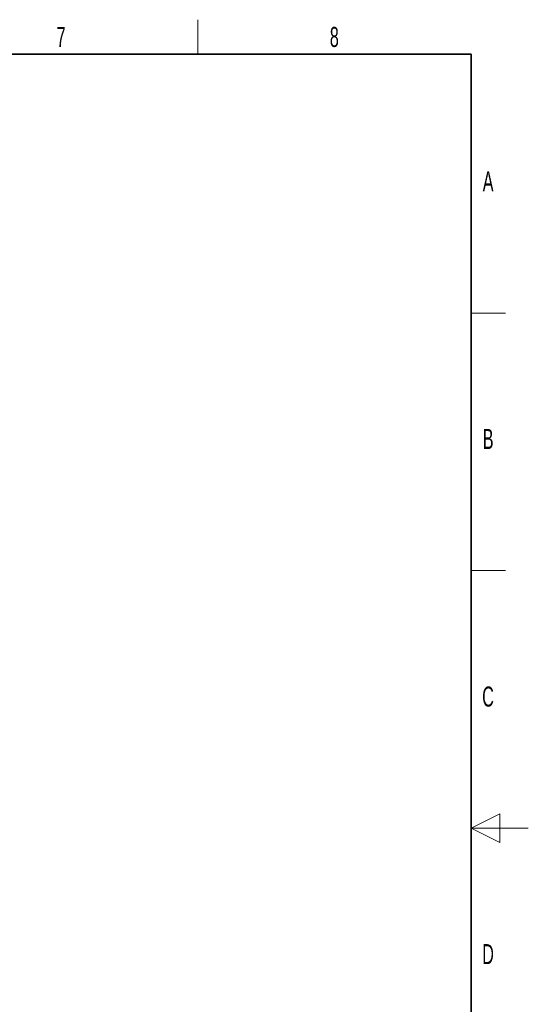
# Paper-space layout 'Blatt4' of a CAD drawing. Header units: millimetres. Extents: x 5 to 418, y 2 to 292.
# Tile 88 of 88: x 329 to 418, y 116 to 288. Entities that reach past the tile are written whole.
import ezdxf

# ---------------------------------------------------------------- set-up
doc = ezdxf.new("R2010")
doc.units = ezdxf.units.MM
doc.layers.add('SLD-0', color=7, linetype='Continuous')
doc.styles.add('SLDTEXTSTYLE0', font='TXT', dxfattribs={"width": 0.605})

psp = doc.layouts.new('Blatt4')

# ---------------------------------------------------------------- linework, layer by layer
at = {"layer": 'SLD-0', "lineweight": 18}
for p, q in [((360.25, 282.5), (360.25, 288.5)), ((408, 237.25), (414, 237.25)), ((408, 192.25), (414, 192.25))]:
    psp.add_line(p, q, dxfattribs=at)
at = {"layer": 'SLD-0', "lineweight": 35}
for p, q in [((408, 282.5), (26, 282.5)), ((408, 12), (408, 282.5))]:
    psp.add_line(p, q, dxfattribs=at)
at = {"layer": 'SLD-0', "color": 7, "linetype": 'Continuous', "lineweight": 18}
for p, q in [((413, 149.75), (408, 147.25)), ((413, 144.75), (413, 149.75)), ((418, 147.25), (408, 147.25)), ((408, 147.25), (413, 144.75))]:
    psp.add_line(p, q, dxfattribs=at)

# ---------------------------------------------------------------- texts
at = {"layer": 'SLD-0', "char_height": 3.5, "attachment_point": 2, "style": 'SLDTEXTSTYLE0'}
for s, insert in [('8', (384.1, 287.24)), ('7', (336.35, 287.24)), ('A', (410.98, 262)), ('B', (410.98, 217)), ('C', (410.96, 172)), ('D', (410.96, 127))]:
    psp.add_mtext(s, dxfattribs=dict(at, insert=insert))

doc.saveas('drawing.dxf')
